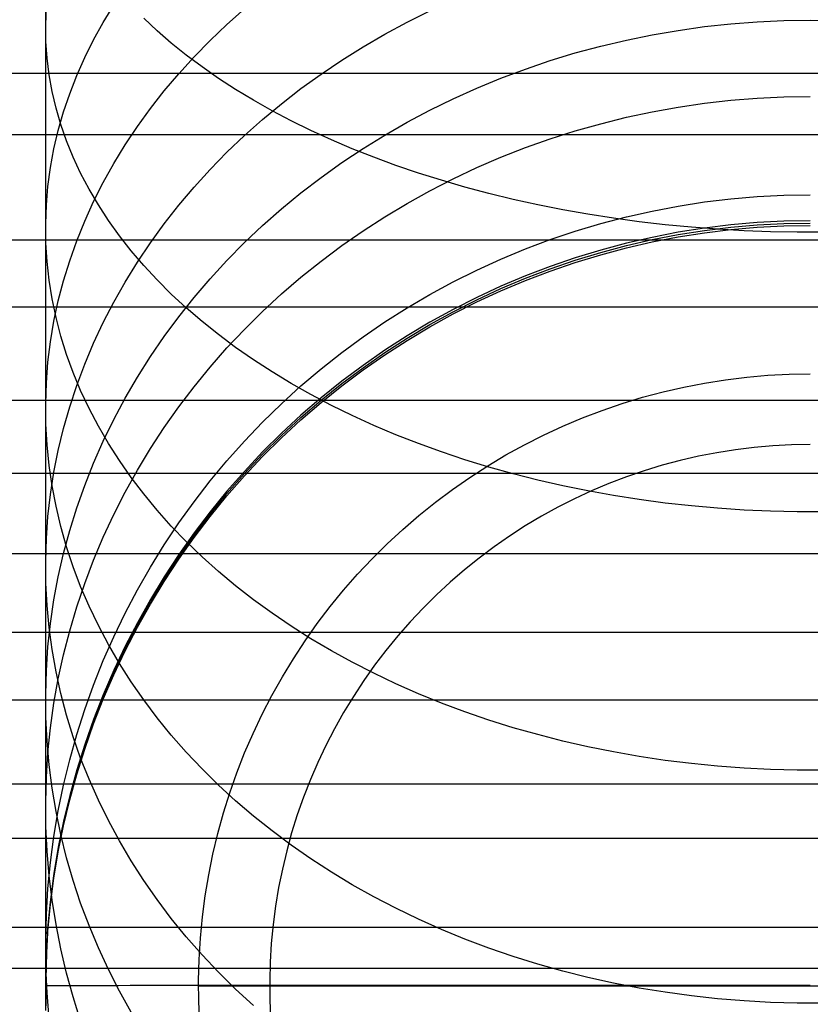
# Model space of a CAD drawing. Header units: millimetres. Extents: x -9 to 331, y -124 to 233.
# Tile 18 of 76: x 306 to 319, y -110 to -93. Entities that reach past the tile are written whole.
import ezdxf

# ---------------------------------------------------------------- set-up
doc = ezdxf.new("R2010")
doc.units = ezdxf.units.MM
doc.layers.add('Up Step Stool_Ferm Living', color=7, linetype='Continuous', true_color=0x000000)

msp = doc.modelspace()

# ---------------------------------------------------------------- linework, layer by layer
at = {"layer": 'Up Step Stool_Ferm Living'}
for p, q in [((306.095, -93.604, 129.194), (306.095, -92.463, 130.09)), ((306.096, -93.502, 129.137), (306.107, -93.228, 128.8)), ((307.036, -93.466, 122.917), (307.208, -93.185, 122.636)), ((309.058, -93.5, 117.926), (309.345, -93.246, 117.721)), ((312.004, -93.462, 113.677), (312.377, -93.275, 113.555)), ((307.917, -93.605, 137.232), (307.698, -93.399, 136.919)), ((311.639, -93.658, 113.805), (312.004, -93.462, 113.677)), ((317.296, -93.489, 110.041), (317.728, -93.455, 110.024)), ((317.728, -93.455, 110.024), (318.161, -93.435, 110.014)), ((318.161, -93.435, 110.014), (318.595, -93.429, 110.01)), ((318.595, -93.429, 110.01), (319.029, -93.435, 110.014)), ((306.095, -94.714, 128.259), (306.095, -93.604, 129.194)), ((306.099, -93.776, 129.473), (306.096, -93.502, 129.137)), ((306.878, -93.753, 123.202), (307.036, -93.466, 122.917)), ((308.149, -93.806, 137.538), (307.917, -93.605, 137.232)), ((308.784, -93.761, 118.137), (309.058, -93.5, 117.926)), ((316.01, -93.669, 110.134), (316.436, -93.596, 110.097)), ((316.436, -93.596, 110.097), (316.865, -93.536, 110.066)), ((316.865, -93.536, 110.066), (317.296, -93.489, 110.041)), ((306.118, -94.05, 129.809), (306.099, -93.776, 129.473)), ((306.734, -94.042, 123.491), (306.878, -93.753, 123.202)), ((308.521, -94.029, 118.355), (308.784, -93.761, 118.137)), ((311.283, -93.866, 113.941), (311.639, -93.658, 113.805)), ((315.168, -93.854, 110.23), (315.588, -93.755, 110.179)), ((315.588, -93.755, 110.179), (316.01, -93.669, 110.134)), ((308.394, -94.002, 137.838), (308.149, -93.806, 137.538)), ((310.936, -94.083, 114.083), (311.283, -93.866, 113.941)), ((314.753, -93.966, 110.288), (315.168, -93.854, 110.23)), ((306.152, -94.323, 130.145), (306.118, -94.05, 129.809)), ((306.604, -94.335, 123.784), (306.734, -94.042, 123.491)), ((308.27, -94.304, 118.578), (308.521, -94.029, 118.355)), ((308.651, -94.194, 138.13), (308.394, -94.002, 137.838)), ((310.597, -94.311, 114.231), (310.936, -94.083, 114.083)), ((313.937, -94.229, 110.423), (314.343, -94.091, 110.353)), ((314.343, -94.091, 110.353), (314.753, -93.966, 110.288)), ((308.92, -94.381, 138.415), (308.651, -94.194, 138.13)), ((313.537, -94.378, 110.501), (313.937, -94.229, 110.423)), ((331.056, -94.3, 143.847), (-8.925, -94.3, 143.847)), ((306.201, -94.595, 130.479), (306.152, -94.323, 130.145)), ((306.489, -94.632, 124.079), (306.604, -94.335, 123.784)), ((308.032, -94.586, 118.806), (308.27, -94.304, 118.578)), ((309.2, -94.563, 138.692), (308.92, -94.381, 138.415)), ((310.269, -94.548, 114.386), (310.597, -94.311, 114.231)), ((313.144, -94.541, 110.585), (313.537, -94.378, 110.501)), ((307.806, -94.874, 119.039), (308.032, -94.586, 118.806)), ((309.492, -94.739, 138.96), (309.2, -94.563, 138.692)), ((309.95, -94.795, 114.547), (310.269, -94.548, 114.386)), ((312.757, -94.715, 110.675), (313.144, -94.541, 110.585)), ((306.095, -95.792, 127.286), (306.095, -94.714, 128.259)), ((306.265, -94.866, 130.812), (306.201, -94.595, 130.479)), ((306.388, -94.93, 124.377), (306.489, -94.632, 124.079)), ((309.795, -94.909, 139.22), (309.492, -94.739, 138.96)), ((312.377, -94.901, 110.771), (312.757, -94.715, 110.675)), ((316.865, -94.787, 107.317), (317.296, -94.738, 107.297)), ((317.296, -94.738, 107.297), (317.728, -94.703, 107.284)), ((317.728, -94.703, 107.284), (318.161, -94.682, 107.275)), ((318.161, -94.682, 107.275), (318.595, -94.675, 107.273)), ((306.343, -95.136, 131.143), (306.265, -94.866, 130.812)), ((307.594, -95.168, 119.277), (307.806, -94.874, 119.039)), ((309.642, -95.051, 114.714), (309.95, -94.795, 114.547)), ((310.108, -95.074, 139.471), (309.795, -94.909, 139.22)), ((312.004, -95.098, 110.873), (312.377, -94.901, 110.771)), ((316.01, -94.926, 107.372), (316.436, -94.85, 107.342)), ((316.436, -94.85, 107.342), (316.865, -94.787, 107.317)), ((306.302, -95.231, 124.678), (306.388, -94.93, 124.377)), ((309.345, -95.315, 114.887), (309.642, -95.051, 114.714)), ((315.168, -95.121, 107.449), (315.588, -95.017, 107.408)), ((315.588, -95.017, 107.408), (316.01, -94.926, 107.372)), ((306.231, -95.534, 124.98), (306.302, -95.231, 124.678)), ((306.437, -95.403, 131.471), (306.343, -95.136, 131.143)), ((307.394, -95.467, 119.52), (307.594, -95.168, 119.277)), ((310.432, -95.232, 139.713), (310.108, -95.074, 139.471)), ((311.639, -95.307, 110.98), (312.004, -95.098, 110.873)), ((314.753, -95.238, 107.495), (315.168, -95.121, 107.449)), ((331.056, -95.301, 145.579), (-8.925, -95.301, 145.579)), ((309.058, -95.589, 115.065), (309.345, -95.315, 114.887)), ((310.765, -95.385, 139.945), (310.432, -95.232, 139.713)), ((311.108, -95.531, 140.167), (310.765, -95.385, 139.945)), ((311.283, -95.527, 111.094), (311.639, -95.307, 110.98)), ((313.937, -95.512, 107.604), (314.343, -95.369, 107.547)), ((314.343, -95.369, 107.547), (314.753, -95.238, 107.495)), ((306.175, -95.839, 125.284), (306.231, -95.534, 124.98)), ((306.545, -95.669, 131.797), (306.437, -95.403, 131.471)), ((307.208, -95.772, 119.767), (307.394, -95.467, 119.52)), ((310.936, -95.758, 111.213), (311.283, -95.527, 111.094)), ((311.46, -95.67, 140.379), (311.108, -95.531, 140.167)), ((313.537, -95.669, 107.666), (313.937, -95.512, 107.604)), ((306.667, -95.931, 132.12), (306.545, -95.669, 131.797)), ((308.784, -95.87, 115.249), (309.058, -95.589, 115.065)), ((311.821, -95.802, 140.581), (311.46, -95.67, 140.379)), ((313.144, -95.839, 107.733), (313.537, -95.669, 107.666)), ((306.095, -96.835, 126.278), (306.095, -95.792, 127.286)), ((306.133, -96.145, 125.589), (306.175, -95.839, 125.284)), ((307.036, -96.081, 120.018), (307.208, -95.772, 119.767)), ((308.521, -96.159, 115.437), (308.784, -95.87, 115.249)), ((310.597, -96, 111.338), (310.936, -95.758, 111.213)), ((312.189, -95.928, 140.773), (311.821, -95.802, 140.581)), ((312.757, -96.021, 107.805), (313.144, -95.839, 107.733)), ((306.804, -96.191, 132.439), (306.667, -95.931, 132.12)), ((310.269, -96.251, 111.468), (310.597, -96, 111.338)), ((312.566, -96.046, 140.953), (312.189, -95.928, 140.773)), ((312.377, -96.216, 107.882), (312.757, -96.021, 107.805)), ((306.107, -96.451, 125.895), (306.133, -96.145, 125.589)), ((306.956, -96.448, 132.755), (306.804, -96.191, 132.439)), ((306.878, -96.395, 120.272), (307.036, -96.081, 120.018)), ((308.27, -96.455, 115.631), (308.521, -96.159, 115.437)), ((312.949, -96.157, 141.123), (312.566, -96.046, 140.953)), ((313.34, -96.261, 141.281), (312.949, -96.157, 141.123)), ((309.95, -96.513, 111.603), (310.269, -96.251, 111.468)), ((312.004, -96.423, 107.964), (312.377, -96.216, 107.882)), ((313.737, -96.358, 141.428), (313.34, -96.261, 141.281)), ((314.139, -96.446, 141.563), (313.737, -96.358, 141.428)), ((316.865, -96.4, 101.708), (317.296, -96.349, 101.698)), ((317.296, -96.349, 101.698), (317.728, -96.312, 101.691)), ((317.728, -96.312, 101.691), (318.161, -96.289, 101.687)), ((318.161, -96.289, 101.687), (318.595, -96.282, 101.686)), ((306.096, -96.758, 126.201), (306.107, -96.451, 125.895)), ((306.734, -96.713, 120.53), (306.878, -96.395, 120.272)), ((307.121, -96.701, 133.066), (306.956, -96.448, 132.755)), ((308.032, -96.759, 115.829), (308.27, -96.455, 115.631)), ((309.642, -96.785, 111.743), (309.95, -96.513, 111.603)), ((311.639, -96.641, 108.05), (312.004, -96.423, 107.964)), ((314.547, -96.527, 141.686), (314.139, -96.446, 141.563)), ((316.01, -96.548, 101.735), (316.436, -96.467, 101.72)), ((316.436, -96.467, 101.72), (316.865, -96.4, 101.708)), ((311.283, -96.872, 108.141), (311.639, -96.641, 108.05)), ((314.96, -96.6, 141.798), (314.547, -96.527, 141.686)), ((315.377, -96.666, 141.897), (314.96, -96.6, 141.798)), ((315.168, -96.753, 101.773), (315.588, -96.643, 101.753)), ((315.799, -96.723, 141.984), (315.377, -96.666, 141.897)), ((315.588, -96.643, 101.753), (316.01, -96.548, 101.735)), ((306.095, -97.844, 125.234), (306.095, -96.835, 126.278)), ((306.099, -97.066, 126.508), (306.096, -96.758, 126.201)), ((306.604, -97.035, 120.79), (306.734, -96.713, 120.53)), ((307.3, -96.951, 133.372), (307.121, -96.701, 133.066)), ((307.806, -97.069, 116.032), (308.032, -96.759, 115.829)), ((309.345, -97.065, 111.888), (309.642, -96.785, 111.743)), ((314.753, -96.877, 101.796), (315.168, -96.753, 101.773)), ((316.223, -96.772, 142.059), (315.799, -96.723, 141.984)), ((316.651, -96.813, 142.122), (316.223, -96.772, 142.059)), ((316.865, -96.829, -14.982), (316.436, -96.896, -14.982)), ((317.08, -96.846, 142.172), (316.651, -96.813, 142.122)), ((317.296, -96.776, -14.982), (316.865, -96.829, -14.982)), ((316.865, -96.866, 40.622), (317.296, -96.813, 40.622)), ((317.728, -96.738, -14.982), (317.296, -96.776, -14.982)), ((317.296, -96.813, 40.622), (317.728, -96.776, 40.622)), ((317.296, -96.851, 96.226), (317.728, -96.813, 96.226)), ((318.161, -96.716, -14.982), (317.728, -96.738, -14.982)), ((317.728, -96.776, 40.622), (318.161, -96.753, 40.622)), ((317.728, -96.813, 96.226), (318.161, -96.791, 96.226)), ((318.595, -96.708, -14.982), (318.161, -96.716, -14.982)), ((318.161, -96.753, 40.622), (318.595, -96.746, 40.622)), ((318.161, -96.791, 96.226), (318.595, -96.783, 96.226)), ((307.492, -97.196, 133.674), (307.3, -96.951, 133.372)), ((310.936, -97.113, 108.237), (311.283, -96.872, 108.141)), ((314.343, -97.015, 101.821), (314.753, -96.877, 101.796)), ((316.01, -96.978, -14.982), (315.588, -97.075, -14.982)), ((316.436, -96.896, -14.982), (316.01, -96.978, -14.982)), ((316.01, -97.016, 40.622), (316.436, -96.933, 40.622)), ((316.01, -97.053, 96.226), (316.436, -96.971, 96.226)), ((316.436, -96.933, 40.622), (316.865, -96.866, 40.622)), ((316.436, -96.971, 96.226), (316.865, -96.903, 96.226)), ((316.865, -96.903, 96.226), (317.296, -96.851, 96.226)), ((317.512, -96.871, 142.21), (317.08, -96.846, 142.172)), ((317.945, -96.887, 142.235), (317.512, -96.871, 142.21)), ((318.378, -96.896, 142.248), (317.945, -96.887, 142.235)), ((318.812, -96.896, 142.248), (318.378, -96.896, 142.248)), ((331.056, -97.022, 142.167), (-8.925, -97.022, 142.167)), ((306.118, -97.372, 126.814), (306.099, -97.066, 126.508)), ((306.489, -97.36, 121.054), (306.604, -97.035, 120.79)), ((307.594, -97.386, 116.238), (307.806, -97.069, 116.032)), ((309.058, -97.355, 112.038), (309.345, -97.065, 111.888)), ((310.597, -97.366, 108.337), (310.936, -97.113, 108.237)), ((313.937, -97.167, 101.85), (314.343, -97.015, 101.821)), ((315.588, -97.075, -14.982), (315.168, -97.187, -14.982)), ((315.168, -97.225, 40.622), (315.588, -97.113, 40.622)), ((315.168, -97.262, 96.226), (315.588, -97.15, 96.226)), ((315.588, -97.113, 40.622), (316.01, -97.016, 40.622)), ((315.588, -97.15, 96.226), (316.01, -97.053, 96.226)), ((307.698, -97.438, 133.97), (307.492, -97.196, 133.674)), ((313.537, -97.333, 101.88), (313.937, -97.167, 101.85)), ((314.753, -97.313, -14.982), (314.343, -97.454, -14.982)), ((315.168, -97.187, -14.982), (314.753, -97.313, -14.982)), ((314.753, -97.351, 40.622), (315.168, -97.225, 40.622)), ((314.753, -97.388, 96.226), (315.168, -97.262, 96.226)), ((306.152, -97.679, 127.119), (306.118, -97.372, 126.814)), ((306.388, -97.688, 121.319), (306.489, -97.36, 121.054)), ((307.394, -97.709, 116.449), (307.594, -97.386, 116.238)), ((307.917, -97.674, 134.26), (307.698, -97.438, 133.97)), ((308.784, -97.654, 112.192), (309.058, -97.355, 112.038)), ((310.269, -97.629, 108.441), (310.597, -97.366, 108.337)), ((313.144, -97.513, 101.913), (313.537, -97.333, 101.88)), ((314.343, -97.454, -14.982), (313.937, -97.609, -14.983)), ((314.343, -97.491, 40.622), (314.753, -97.351, 40.622)), ((314.343, -97.529, 96.226), (314.753, -97.388, 96.226)), ((309.95, -97.903, 108.549), (310.269, -97.629, 108.441)), ((312.757, -97.705, 101.949), (313.144, -97.513, 101.913)), ((313.937, -97.609, -14.983), (313.537, -97.777, -14.983)), ((313.937, -97.646, 40.622), (314.343, -97.491, 40.622)), ((313.937, -97.683, 96.226), (314.343, -97.529, 96.226)), ((306.201, -97.984, 127.424), (306.152, -97.679, 127.119)), ((306.302, -98.018, 121.587), (306.388, -97.688, 121.319)), ((307.208, -98.037, 116.663), (307.394, -97.709, 116.449)), ((308.149, -97.906, 134.545), (307.917, -97.674, 134.26)), ((308.521, -97.96, 112.351), (308.784, -97.654, 112.192)), ((312.377, -97.911, 101.987), (312.757, -97.705, 101.949)), ((313.537, -97.777, -14.983), (313.144, -97.96, -14.983)), ((313.537, -97.815, 40.622), (313.937, -97.646, 40.622)), ((313.537, -97.852, 96.226), (313.937, -97.683, 96.226)), ((306.095, -98.816, 124.157), (306.095, -97.844, 125.234)), ((308.394, -98.132, 134.823), (308.149, -97.906, 134.545)), ((308.27, -98.275, 112.513), (308.521, -97.96, 112.351)), ((309.642, -98.188, 108.662), (309.95, -97.903, 108.549)), ((312.004, -98.13, 102.028), (312.377, -97.911, 101.987)), ((313.144, -97.96, -14.983), (312.757, -98.156, -14.983)), ((313.144, -97.997, 40.621), (313.537, -97.815, 40.622)), ((313.144, -98.034, 96.226), (313.537, -97.852, 96.226)), ((331.056, -98.121, 143.838), (-8.925, -98.121, 143.838)), ((306.265, -98.288, 127.727), (306.201, -97.984, 127.424)), ((306.231, -98.35, 121.857), (306.302, -98.018, 121.587)), ((307.036, -98.371, 116.881), (307.208, -98.037, 116.663)), ((312.757, -98.193, 40.621), (313.144, -97.997, 40.621)), ((312.757, -98.23, 96.226), (313.144, -98.034, 96.226)), ((306.343, -98.59, 128.028), (306.265, -98.288, 127.727)), ((308.032, -98.597, 112.679), (308.27, -98.275, 112.513)), ((308.651, -98.353, 135.094), (308.394, -98.132, 134.823)), ((309.345, -98.481, 108.778), (309.642, -98.188, 108.662)), ((311.639, -98.361, 102.07), (312.004, -98.13, 102.028)), ((312.757, -98.156, -14.983), (312.377, -98.365, -14.983)), ((312.377, -98.402, 40.621), (312.757, -98.193, 40.621)), ((312.377, -98.44, 96.226), (312.757, -98.23, 96.226)), ((306.175, -98.685, 122.128), (306.231, -98.35, 121.857)), ((306.878, -98.709, 117.102), (307.036, -98.371, 116.881)), ((308.92, -98.568, 135.358), (308.651, -98.353, 135.094)), ((311.283, -98.605, 102.115), (311.639, -98.361, 102.07)), ((312.377, -98.365, -14.983), (312.004, -98.587, -14.983)), ((312.004, -98.625, 40.621), (312.377, -98.402, 40.621)), ((312.004, -98.662, 96.226), (312.377, -98.44, 96.226)), ((306.437, -98.89, 128.328), (306.343, -98.59, 128.028)), ((307.806, -98.926, 112.849), (308.032, -98.597, 112.679)), ((309.2, -98.777, 135.615), (308.92, -98.568, 135.358)), ((309.058, -98.785, 108.898), (309.345, -98.481, 108.778)), ((310.936, -98.86, 102.163), (311.283, -98.605, 102.115)), ((312.004, -98.587, -14.983), (311.639, -98.822, -14.983)), ((306.133, -99.02, 122.399), (306.175, -98.685, 122.128)), ((306.734, -99.052, 117.326), (306.878, -98.709, 117.102)), ((311.639, -98.86, 40.621), (312.004, -98.625, 40.621)), ((311.639, -98.897, 96.226), (312.004, -98.662, 96.226)), ((306.095, -99.751, 123.047), (306.095, -98.816, 124.157)), ((306.545, -99.187, 128.624), (306.437, -98.89, 128.328)), ((307.594, -99.262, 113.023), (307.806, -98.926, 112.849)), ((308.784, -99.097, 109.021), (309.058, -98.785, 108.898)), ((309.492, -98.979, 135.864), (309.2, -98.777, 135.615)), ((310.597, -99.127, 102.212), (310.936, -98.86, 102.163)), ((311.639, -98.822, -14.983), (311.283, -99.07, -14.984)), ((311.283, -99.108, 40.621), (311.639, -98.86, 40.621)), ((311.283, -99.145, 96.226), (311.639, -98.897, 96.226)), ((306.107, -99.357, 122.672), (306.133, -99.02, 122.399)), ((306.604, -99.399, 117.552), (306.734, -99.052, 117.326)), ((309.795, -99.176, 136.105), (309.492, -98.979, 135.864)), ((311.283, -99.07, -14.984), (310.936, -99.33, -14.984)), ((306.667, -99.482, 128.918), (306.545, -99.187, 128.624)), ((308.521, -99.418, 109.148), (308.784, -99.097, 109.021)), ((310.108, -99.365, 136.337), (309.795, -99.176, 136.105)), ((310.269, -99.406, 102.264), (310.597, -99.127, 102.212)), ((310.936, -99.367, 40.621), (311.283, -99.108, 40.621)), ((310.936, -99.405, 96.226), (311.283, -99.145, 96.226)), ((317.556, -99.262, -22.49), (317.901, -99.232, -22.49)), ((317.556, -99.262, -22.49), (317.901, -99.232, -22.49)), ((317.901, -99.232, -22.49), (318.248, -99.214, -22.49)), ((317.901, -99.232, -22.49), (318.248, -99.214, -22.49)), ((318.248, -99.214, -22.49), (318.595, -99.208, -22.49)), ((318.248, -99.214, -22.49), (318.595, -99.208, -22.49)), ((306.096, -99.694, 122.945), (306.107, -99.357, 122.672)), ((306.489, -99.749, 117.781), (306.604, -99.399, 117.552)), ((307.394, -99.605, 113.2), (307.594, -99.262, 113.023)), ((309.95, -99.696, 102.317), (310.269, -99.406, 102.264)), ((310.432, -99.548, 136.562), (310.108, -99.365, 136.337)), ((310.936, -99.33, -14.984), (310.597, -99.602, -14.984)), ((310.597, -99.639, 40.621), (310.936, -99.367, 40.621)), ((310.597, -99.677, 96.226), (310.936, -99.405, 96.226)), ((316.527, -99.424, -22.49), (316.868, -99.358, -22.49)), ((316.527, -99.424, -22.49), (316.868, -99.358, -22.49)), ((316.868, -99.358, -22.49), (317.211, -99.304, -22.49)), ((316.868, -99.358, -22.49), (317.211, -99.304, -22.49)), ((317.211, -99.304, -22.49), (317.556, -99.262, -22.49)), ((317.211, -99.304, -22.49), (317.556, -99.262, -22.49)), ((306.804, -99.773, 129.209), (306.667, -99.482, 128.918)), ((308.27, -99.747, 109.279), (308.521, -99.418, 109.148)), ((310.765, -99.723, 136.777), (310.432, -99.548, 136.562)), ((315.854, -99.591, -22.49), (316.189, -99.502, -22.49)), ((315.854, -99.591, -22.49), (316.189, -99.502, -22.49)), ((316.189, -99.502, -22.49), (316.527, -99.424, -22.49)), ((316.189, -99.502, -22.49), (316.527, -99.424, -22.49)), ((331.056, -99.641, 140.332), (-8.925, -99.641, 140.332)), ((306.099, -100.031, 123.218), (306.096, -99.694, 122.945)), ((307.208, -99.953, 113.38), (307.394, -99.605, 113.2)), ((309.642, -99.996, 102.373), (309.95, -99.696, 102.317)), ((310.597, -99.602, -14.984), (310.269, -99.885, -14.984)), ((310.269, -99.923, 40.621), (310.597, -99.639, 40.621)), ((310.269, -99.96, 96.226), (310.597, -99.677, 96.226)), ((311.108, -99.891, 136.983), (310.765, -99.723, 136.777)), ((315.193, -99.805, -22.49), (315.522, -99.692, -22.49)), ((315.193, -99.805, -22.49), (315.522, -99.692, -22.49)), ((315.522, -99.692, -22.49), (315.854, -99.591, -22.49)), ((315.522, -99.692, -22.49), (315.854, -99.591, -22.49)), ((306.095, -100.647, 121.906), (306.095, -99.751, 123.047)), ((306.388, -100.102, 118.011), (306.489, -99.749, 117.781)), ((306.956, -100.061, 129.496), (306.804, -99.773, 129.209)), ((308.032, -100.084, 109.412), (308.27, -99.747, 109.279)), ((310.269, -99.885, -14.984), (309.95, -100.18, -14.984)), ((311.46, -100.051, 137.18), (311.108, -99.891, 136.983)), ((314.869, -99.928, -22.49), (315.193, -99.805, -22.49)), ((314.869, -99.928, -22.49), (315.193, -99.805, -22.49)), ((306.118, -100.368, 123.491), (306.099, -100.031, 123.218)), ((307.036, -100.307, 113.562), (307.208, -99.953, 113.38)), ((309.345, -100.307, 102.43), (309.642, -99.996, 102.373)), ((309.95, -100.217, 40.621), (310.269, -99.923, 40.621)), ((309.95, -100.255, 96.226), (310.269, -99.96, 96.226)), ((311.821, -100.204, 137.367), (311.46, -100.051, 137.18)), ((314.549, -100.063, -22.49), (314.869, -99.928, -22.49)), ((314.549, -100.063, -22.49), (314.869, -99.928, -22.49)), ((306.302, -100.458, 118.244), (306.388, -100.102, 118.011)), ((307.121, -100.345, 129.78), (306.956, -100.061, 129.496)), ((307.806, -100.429, 109.548), (308.032, -100.084, 109.412)), ((309.95, -100.18, -14.984), (309.642, -100.485, -14.985)), ((309.642, -100.523, 40.621), (309.95, -100.217, 40.621)), ((312.189, -100.348, 137.544), (311.821, -100.204, 137.367)), ((313.924, -100.366, -22.49), (314.234, -100.209, -22.49)), ((313.924, -100.366, -22.49), (314.234, -100.209, -22.49)), ((314.234, -100.209, -22.49), (314.549, -100.063, -22.49)), ((314.234, -100.209, -22.49), (314.549, -100.063, -22.49)), ((306.152, -100.704, 123.764), (306.118, -100.368, 123.491)), ((306.878, -100.666, 113.748), (307.036, -100.307, 113.562)), ((307.3, -100.625, 130.059), (307.121, -100.345, 129.78)), ((309.058, -100.627, 102.49), (309.345, -100.307, 102.43)), ((309.642, -100.56, 96.226), (309.95, -100.255, 96.226)), ((312.566, -100.484, 137.712), (312.189, -100.348, 137.544)), ((313.62, -100.534, -22.49), (313.924, -100.366, -22.49)), ((313.62, -100.534, -22.49), (313.924, -100.366, -22.49)), ((318.288, -100.369, -23.823), (317.982, -100.385, -23.823)), ((318.595, -100.363, -23.823), (318.288, -100.369, -23.823)), ((306.231, -100.817, 118.478), (306.302, -100.458, 118.244)), ((307.594, -100.781, 109.687), (307.806, -100.429, 109.548)), ((309.642, -100.485, -14.985), (309.345, -100.801, -14.985)), ((309.345, -100.839, 40.621), (309.642, -100.523, 40.621)), ((312.949, -100.612, 137.869), (312.566, -100.484, 137.712)), ((313.322, -100.711, -22.49), (313.62, -100.534, -22.49)), ((313.322, -100.711, -22.49), (313.62, -100.534, -22.49)), ((317.069, -100.496, -23.823), (316.768, -100.554, -23.823)), ((317.372, -100.449, -23.823), (317.069, -100.496, -23.823)), ((317.676, -100.411, -23.823), (317.372, -100.449, -23.823)), ((317.982, -100.385, -23.823), (317.676, -100.411, -23.823)), ((306.095, -101.504, 120.735), (306.095, -100.647, 121.906)), ((306.734, -101.03, 113.936), (306.878, -100.666, 113.748)), ((307.492, -100.9, 130.334), (307.3, -100.625, 130.059)), ((308.784, -100.958, 102.551), (309.058, -100.627, 102.49)), ((309.345, -100.876, 96.226), (309.642, -100.56, 96.226)), ((313.34, -100.732, 138.016), (312.949, -100.612, 137.869)), ((316.468, -100.623, -23.823), (316.172, -100.702, -23.824)), ((316.768, -100.554, -23.823), (316.468, -100.623, -23.823)), ((331.056, -100.836, 141.936), (-8.925, -100.836, 141.936)), ((306.201, -101.039, 124.035), (306.152, -100.704, 123.764)), ((306.175, -101.177, 118.713), (306.231, -100.817, 118.478)), ((307.394, -101.139, 109.829), (307.594, -100.781, 109.687)), ((309.345, -100.801, -14.985), (309.058, -101.127, -14.985)), ((309.058, -101.165, 40.62), (309.345, -100.839, 40.621)), ((313.03, -100.9, -22.49), (313.322, -100.711, -22.49)), ((313.03, -100.9, -22.49), (313.322, -100.711, -22.49)), ((313.737, -100.843, 138.152), (313.34, -100.732, 138.016)), ((314.139, -100.945, 138.277), (313.737, -100.843, 138.152)), ((315.878, -100.791, -23.824), (315.588, -100.891, -23.824)), ((316.172, -100.702, -23.824), (315.878, -100.791, -23.824)), ((307.698, -101.171, 130.603), (307.492, -100.9, 130.334)), ((308.521, -101.297, 102.613), (308.784, -100.958, 102.551)), ((309.058, -101.202, 96.226), (309.345, -100.876, 96.226)), ((312.745, -101.098, -22.49), (313.03, -100.9, -22.49)), ((312.745, -101.098, -22.49), (313.03, -100.9, -22.49)), ((314.547, -101.038, 138.392), (314.139, -100.945, 138.277)), ((315.302, -101, -23.824), (315.019, -101.119, -23.824)), ((315.588, -100.891, -23.824), (315.302, -101, -23.824)), ((306.133, -101.539, 118.949), (306.175, -101.177, 118.713)), ((306.265, -101.372, 124.305), (306.201, -101.039, 124.035)), ((306.604, -101.398, 114.126), (306.734, -101.03, 113.936)), ((307.208, -101.504, 109.973), (307.394, -101.139, 109.829)), ((307.917, -101.436, 130.868), (307.698, -101.171, 130.603)), ((309.058, -101.127, -14.985), (308.784, -101.463, -14.985)), ((308.784, -101.501, 40.62), (309.058, -101.165, 40.62)), ((312.468, -101.306, -22.49), (312.745, -101.098, -22.49)), ((312.468, -101.306, -22.49), (312.745, -101.098, -22.49)), ((314.96, -101.122, 138.495), (314.547, -101.038, 138.392)), ((315.019, -101.119, -23.824), (314.74, -101.248, -23.824)), ((315.377, -101.197, 138.587), (314.96, -101.122, 138.495)), ((308.27, -101.645, 102.678), (308.521, -101.297, 102.613)), ((308.784, -101.538, 96.226), (309.058, -101.202, 96.226)), ((312.197, -101.523, -22.49), (312.468, -101.306, -22.49)), ((312.197, -101.523, -22.49), (312.468, -101.306, -22.49)), ((314.74, -101.248, -23.824), (314.467, -101.387, -23.824)), ((315.799, -101.263, 138.668), (315.377, -101.197, 138.587)), ((316.223, -101.32, 138.738), (315.799, -101.263, 138.668)), ((316.651, -101.367, 138.796), (316.223, -101.32, 138.738)), ((306.095, -102.321, 119.535), (306.095, -101.504, 120.735)), ((306.343, -101.704, 124.574), (306.265, -101.372, 124.305)), ((306.489, -101.769, 114.318), (306.604, -101.398, 114.126)), ((307.036, -101.874, 110.12), (307.208, -101.504, 109.973)), ((308.149, -101.696, 131.127), (307.917, -101.436, 130.868)), ((308.784, -101.463, -14.985), (308.521, -101.808, -14.985)), ((308.521, -101.846, 40.62), (308.784, -101.501, 40.62)), ((314.467, -101.387, -23.824), (314.198, -101.535, -23.824)), ((317.08, -101.405, 138.843), (316.651, -101.367, 138.796)), ((317.512, -101.433, 138.878), (317.08, -101.405, 138.843)), ((317.945, -101.452, 138.901), (317.512, -101.433, 138.878)), ((318.378, -101.462, 138.913), (317.945, -101.452, 138.901)), ((318.812, -101.462, 138.913), (318.378, -101.462, 138.913)), ((306.107, -101.901, 119.186), (306.133, -101.539, 118.949)), ((308.032, -102.002, 102.744), (308.27, -101.645, 102.678)), ((308.521, -101.883, 96.226), (308.784, -101.538, 96.226)), ((311.934, -101.75, -22.49), (312.197, -101.523, -22.49)), ((311.934, -101.75, -22.49), (312.197, -101.523, -22.49)), ((314.198, -101.535, -23.824), (313.934, -101.692, -23.824)), ((306.437, -102.033, 124.841), (306.343, -101.704, 124.574)), ((306.388, -102.144, 114.511), (306.489, -101.769, 114.318)), ((308.394, -101.949, 131.38), (308.149, -101.696, 131.127)), ((308.521, -101.808, -14.985), (308.27, -102.162, -14.986)), ((311.679, -101.985, -22.49), (311.934, -101.75, -22.49)), ((311.679, -101.985, -22.49), (311.934, -101.75, -22.49)), ((313.934, -101.692, -23.824), (313.677, -101.858, -23.824)), ((306.096, -102.265, 119.423), (306.107, -101.901, 119.186)), ((306.878, -102.25, 110.268), (307.036, -101.874, 110.12)), ((308.27, -102.2, 40.62), (308.521, -101.846, 40.62)), ((308.27, -102.237, 96.226), (308.521, -101.883, 96.226)), ((308.651, -102.197, 131.627), (308.394, -101.949, 131.38)), ((311.433, -102.23, -22.49), (311.679, -101.985, -22.49)), ((311.433, -102.23, -22.49), (311.679, -101.985, -22.49)), ((313.677, -101.858, -23.824), (313.425, -102.034, -23.824)), ((331.056, -102.149, 138.348), (-8.925, -102.149, 138.348)), ((306.302, -102.522, 114.706), (306.388, -102.144, 114.511)), ((306.545, -102.36, 125.105), (306.437, -102.033, 124.841)), ((307.806, -102.366, 102.811), (308.032, -102.002, 102.744)), ((313.425, -102.034, -23.824), (313.179, -102.217, -23.825)), ((306.099, -102.628, 119.66), (306.096, -102.265, 119.423)), ((306.734, -102.631, 110.419), (306.878, -102.25, 110.268)), ((308.27, -102.162, -14.986), (308.032, -102.525, -14.986)), ((308.032, -102.562, 40.62), (308.27, -102.2, 40.62)), ((308.032, -102.6, 96.226), (308.27, -102.237, 96.226)), ((308.92, -102.438, 131.867), (308.651, -102.197, 131.627)), ((311.195, -102.483, -22.49), (311.433, -102.23, -22.49)), ((311.195, -102.483, -22.49), (311.433, -102.23, -22.49)), ((313.179, -102.217, -23.825), (312.94, -102.409, -23.825)), ((306.095, -103.096, 118.308), (306.095, -102.321, 119.535)), ((306.667, -102.683, 125.367), (306.545, -102.36, 125.105)), ((307.594, -102.738, 102.88), (307.806, -102.366, 102.811)), ((309.2, -102.672, 132.101), (308.92, -102.438, 131.867)), ((312.94, -102.409, -23.825), (312.708, -102.61, -23.825)), ((306.118, -102.991, 119.897), (306.099, -102.628, 119.66)), ((306.231, -102.903, 114.903), (306.302, -102.522, 114.706)), ((306.604, -103.016, 110.571), (306.734, -102.631, 110.419)), ((308.032, -102.525, -14.986), (307.806, -102.896, -14.986)), ((307.806, -102.933, 40.62), (308.032, -102.562, 40.62)), ((307.806, -102.971, 96.226), (308.032, -102.6, 96.226)), ((310.966, -102.743, -22.49), (311.195, -102.483, -22.49)), ((310.966, -102.743, -22.49), (311.195, -102.483, -22.49)), ((312.708, -102.61, -23.825), (312.482, -102.818, -23.825)), ((306.804, -103.003, 125.626), (306.667, -102.683, 125.367)), ((307.394, -103.117, 102.95), (307.594, -102.738, 102.88)), ((309.492, -102.9, 132.328), (309.2, -102.672, 132.101)), ((310.746, -103.012, -22.49), (310.966, -102.743, -22.49)), ((310.746, -103.012, -22.49), (310.966, -102.743, -22.49)), ((306.175, -103.285, 115.1), (306.231, -102.903, 114.903)), ((307.806, -102.896, -14.986), (307.594, -103.274, -14.986)), ((307.594, -103.311, 40.62), (307.806, -102.933, 40.62)), ((309.795, -103.12, 132.547), (309.492, -102.9, 132.328)), ((312.482, -102.818, -23.825), (312.264, -103.034, -23.825)), ((306.095, -103.829, 117.055), (306.095, -103.096, 118.308)), ((306.152, -103.353, 120.133), (306.118, -102.991, 119.897)), ((306.489, -103.405, 110.725), (306.604, -103.016, 110.571)), ((306.956, -103.319, 125.882), (306.804, -103.003, 125.626)), ((307.594, -103.349, 96.226), (307.806, -102.971, 96.226)), ((310.536, -103.288, -22.49), (310.746, -103.012, -22.49)), ((310.536, -103.288, -22.49), (310.746, -103.012, -22.49)), ((312.264, -103.034, -23.825), (312.054, -103.258, -23.825)), ((307.208, -103.503, 103.021), (307.394, -103.117, 102.95)), ((307.594, -103.274, -14.986), (307.394, -103.659, -14.987)), ((310.108, -103.332, 132.759), (309.795, -103.12, 132.547)), ((312.054, -103.258, -23.825), (311.852, -103.488, -23.825)), ((331.056, -103.435, 139.879), (-8.925, -103.435, 139.879)), ((306.133, -103.669, 115.298), (306.175, -103.285, 115.1)), ((306.201, -103.714, 120.369), (306.152, -103.353, 120.133)), ((306.388, -103.797, 110.88), (306.489, -103.405, 110.725)), ((307.121, -103.631, 126.135), (306.956, -103.319, 125.882)), ((307.394, -103.697, 40.62), (307.594, -103.311, 40.62)), ((307.394, -103.734, 96.226), (307.594, -103.349, 96.226)), ((310.432, -103.537, 132.964), (310.108, -103.332, 132.759)), ((310.335, -103.572, -22.49), (310.536, -103.288, -22.49)), ((310.335, -103.572, -22.49), (310.536, -103.288, -22.49)), ((307.036, -103.894, 103.094), (307.208, -103.503, 103.021)), ((310.144, -103.862, -22.49), (310.335, -103.572, -22.49)), ((310.144, -103.862, -22.49), (310.335, -103.572, -22.49)), ((310.765, -103.733, 133.16), (310.432, -103.537, 132.964)), ((311.852, -103.488, -23.825), (311.657, -103.726, -23.826)), ((306.107, -104.053, 115.497), (306.133, -103.669, 115.298)), ((306.265, -104.074, 120.604), (306.201, -103.714, 120.369)), ((307.3, -103.938, 126.384), (307.121, -103.631, 126.135)), ((307.394, -103.659, -14.987), (307.208, -104.051, -14.987)), ((307.208, -104.089, 40.619), (307.394, -103.697, 40.62)), ((307.208, -104.126, 96.226), (307.394, -103.734, 96.226)), ((311.108, -103.921, 133.347), (310.765, -103.733, 133.16)), ((311.657, -103.726, -23.826), (311.472, -103.97, -23.826)), ((306.095, -104.518, 115.779), (306.095, -103.829, 117.055)), ((306.302, -104.192, 111.037), (306.388, -103.797, 110.88)), ((306.878, -104.292, 103.167), (307.036, -103.894, 103.094)), ((309.964, -104.158, -22.49), (310.144, -103.862, -22.49)), ((309.964, -104.158, -22.49), (310.144, -103.862, -22.49)), ((306.096, -104.439, 115.696), (306.107, -104.053, 115.497)), ((306.343, -104.431, 120.837), (306.265, -104.074, 120.604)), ((307.208, -104.051, -14.987), (307.036, -104.45, -14.987)), ((307.492, -104.24, 126.629), (307.3, -103.938, 126.384)), ((311.46, -104.101, 133.527), (311.108, -103.921, 133.347)), ((311.472, -103.97, -23.826), (311.294, -104.22, -23.826)), ((306.231, -104.59, 111.194), (306.302, -104.192, 111.037)), ((307.036, -104.487, 40.619), (307.208, -104.089, 40.619)), ((307.036, -104.525, 96.226), (307.208, -104.126, 96.226)), ((307.698, -104.536, 126.869), (307.492, -104.24, 126.629)), ((309.794, -104.461, -22.49), (309.964, -104.158, -22.49)), ((309.794, -104.461, -22.49), (309.964, -104.158, -22.49)), ((311.294, -104.22, -23.826), (311.126, -104.477, -23.826)), ((311.821, -104.272, 133.697), (311.46, -104.101, 133.527)), ((306.734, -104.694, 103.242), (306.878, -104.292, 103.167)), ((312.189, -104.434, 133.859), (311.821, -104.272, 133.697)), ((331.056, -104.537, 136.221), (-8.925, -104.537, 136.221)), ((306.095, -105.164, 114.479), (306.095, -104.518, 115.779)), ((306.099, -104.824, 115.895), (306.096, -104.439, 115.696)), ((306.437, -104.786, 121.069), (306.343, -104.431, 120.837)), ((307.036, -104.45, -14.987), (306.878, -104.854, -14.987)), ((306.878, -104.891, 40.619), (307.036, -104.487, 40.619)), ((306.878, -104.929, 96.226), (307.036, -104.525, 96.226)), ((307.917, -104.827, 127.105), (307.698, -104.536, 126.869)), ((309.634, -104.769, -22.49), (309.794, -104.461, -22.49)), ((309.634, -104.769, -22.49), (309.794, -104.461, -22.49)), ((311.126, -104.477, -23.826), (310.966, -104.739, -23.826)), ((312.566, -104.587, 134.011), (312.189, -104.434, 133.859)), ((306.175, -104.991, 111.352), (306.231, -104.59, 111.194)), ((306.604, -105.101, 103.317), (306.734, -104.694, 103.242)), ((312.949, -104.73, 134.154), (312.566, -104.587, 134.011)), ((306.118, -105.209, 116.094), (306.099, -104.824, 115.895)), ((306.545, -105.138, 121.298), (306.437, -104.786, 121.069)), ((306.878, -104.854, -14.987), (306.734, -105.263, -14.988)), ((308.149, -105.112, 127.336), (307.917, -104.827, 127.105)), ((309.486, -105.083, -22.49), (309.634, -104.769, -22.49)), ((309.486, -105.083, -22.49), (309.634, -104.769, -22.49)), ((310.966, -104.739, -23.826), (310.816, -105.006, -23.826)), ((313.34, -104.864, 134.288), (312.949, -104.73, 134.154)), ((313.737, -104.989, 134.412), (313.34, -104.864, 134.288)), ((306.133, -105.392, 111.511), (306.175, -104.991, 111.352)), ((306.734, -105.301, 40.619), (306.878, -104.891, 40.619)), ((306.734, -105.338, 96.226), (306.878, -104.929, 96.226)), ((310.816, -105.006, -23.826), (310.675, -105.279, -23.827)), ((314.139, -105.103, 134.526), (313.737, -104.989, 134.412)), ((306.095, -105.765, 113.158), (306.095, -105.164, 114.479)), ((306.489, -105.513, 103.393), (306.604, -105.101, 103.317)), ((306.667, -105.486, 121.526), (306.545, -105.138, 121.298)), ((308.394, -105.391, 127.561), (308.149, -105.112, 127.336)), ((309.348, -105.401, -22.49), (309.486, -105.083, -22.49)), ((309.348, -105.401, -22.49), (309.486, -105.083, -22.49)), ((314.547, -105.208, 134.63), (314.139, -105.103, 134.526)), ((306.152, -105.594, 116.293), (306.118, -105.209, 116.094)), ((306.734, -105.263, -14.988), (306.604, -105.677, -14.988)), ((306.604, -105.715, 40.619), (306.734, -105.301, 40.619)), ((306.604, -105.752, 96.226), (306.734, -105.338, 96.226)), ((310.675, -105.279, -23.827), (310.544, -105.556, -23.827)), ((314.96, -105.302, 134.725), (314.547, -105.208, 134.63)), ((315.377, -105.386, 134.809), (314.96, -105.302, 134.725)), ((306.107, -105.795, 111.67), (306.133, -105.392, 111.511)), ((306.388, -105.928, 103.47), (306.489, -105.513, 103.393)), ((306.804, -105.831, 121.751), (306.667, -105.486, 121.526)), ((308.651, -105.662, 127.782), (308.394, -105.391, 127.561)), ((309.222, -105.725, -22.49), (309.348, -105.401, -22.49)), ((309.222, -105.725, -22.49), (309.348, -105.401, -22.49)), ((315.799, -105.46, 134.882), (315.377, -105.386, 134.809)), ((316.223, -105.524, 134.946), (315.799, -105.46, 134.882)), ((316.651, -105.577, 134.999), (316.223, -105.524, 134.946)), ((306.201, -105.977, 116.49), (306.152, -105.594, 116.293)), ((306.604, -105.677, -14.988), (306.489, -106.095, -14.988)), ((308.92, -105.927, 127.996), (308.651, -105.662, 127.782)), ((310.544, -105.556, -23.827), (310.422, -105.838, -23.827)), ((317.08, -105.619, 135.041), (316.651, -105.577, 134.999)), ((317.512, -105.651, 135.073), (317.08, -105.619, 135.041)), ((317.945, -105.672, 135.094), (317.512, -105.651, 135.073)), ((318.378, -105.683, 135.105), (317.945, -105.672, 135.094)), ((318.812, -105.683, 135.105), (318.378, -105.683, 135.105)), ((306.095, -106.32, 111.817), (306.095, -105.765, 113.158)), ((306.096, -106.198, 111.83), (306.107, -105.795, 111.67)), ((306.489, -106.133, 40.619), (306.604, -105.715, 40.619)), ((306.489, -106.17, 96.226), (306.604, -105.752, 96.226)), ((306.956, -106.172, 121.973), (306.804, -105.831, 121.751)), ((309.106, -106.052, -22.49), (309.222, -105.725, -22.49)), ((309.106, -106.052, -22.49), (309.222, -105.725, -22.49)), ((310.422, -105.838, -23.827), (310.31, -106.123, -23.827)), ((331.056, -105.91, 137.675), (-8.925, -105.91, 137.675)), ((306.265, -106.358, 116.687), (306.201, -105.977, 116.49)), ((306.302, -106.346, 103.547), (306.388, -105.928, 103.47)), ((309.2, -106.184, 128.204), (308.92, -105.927, 127.996)), ((306.489, -106.095, -14.988), (306.388, -106.517, -14.989)), ((306.388, -106.555, 40.619), (306.489, -106.133, 40.619)), ((306.388, -106.592, 96.226), (306.489, -106.17, 96.226)), ((309.002, -106.383, -22.49), (309.106, -106.052, -22.49)), ((309.002, -106.383, -22.49), (309.106, -106.052, -22.49)), ((310.31, -106.123, -23.827), (310.208, -106.413, -23.827)), ((306.095, -106.829, 110.458), (306.095, -106.32, 111.817)), ((306.099, -106.602, 111.989), (306.096, -106.198, 111.83)), ((307.121, -106.508, 122.192), (306.956, -106.172, 121.973)), ((309.492, -106.434, 128.407), (309.2, -106.184, 128.204)), ((306.231, -106.767, 103.625), (306.302, -106.346, 103.547)), ((306.343, -106.737, 116.883), (306.265, -106.358, 116.687)), ((308.91, -106.718, -22.49), (309.002, -106.383, -22.49)), ((308.91, -106.718, -22.49), (309.002, -106.383, -22.49)), ((309.795, -106.675, 128.602), (309.492, -106.434, 128.407)), ((310.208, -106.413, -23.827), (310.116, -106.705, -23.828)), ((306.118, -107.005, 112.149), (306.099, -106.602, 111.989)), ((306.388, -106.517, -14.989), (306.302, -106.943, -14.989)), ((306.302, -106.98, 40.618), (306.388, -106.555, 40.619)), ((306.302, -107.018, 96.226), (306.388, -106.592, 96.226)), ((307.3, -106.839, 122.408), (307.121, -106.508, 122.192)), ((331.056, -106.798, 133.959), (-8.925, -106.798, 133.959)), ((306.175, -107.19, 103.703), (306.231, -106.767, 103.625)), ((306.437, -107.114, 117.077), (306.343, -106.737, 116.883)), ((308.83, -107.056, -22.49), (308.91, -106.718, -22.49)), ((308.83, -107.056, -22.49), (308.91, -106.718, -22.49)), ((310.108, -106.908, 128.791), (309.795, -106.675, 128.602)), ((310.116, -106.705, -23.828), (310.035, -107.001, -23.828)), ((306.095, -107.292, 109.083), (306.095, -106.829, 110.458)), ((306.302, -106.943, -14.989), (306.231, -107.371, -14.989)), ((307.492, -107.164, 122.621), (307.3, -106.839, 122.408)), ((310.432, -107.133, 128.973), (310.108, -106.908, 128.791)), ((306.152, -107.407, 112.308), (306.118, -107.005, 112.149)), ((306.231, -107.408, 40.618), (306.302, -106.98, 40.618)), ((306.231, -107.446, 96.226), (306.302, -107.018, 96.226)), ((306.545, -107.487, 117.27), (306.437, -107.114, 117.077)), ((308.761, -107.396, -22.49), (308.83, -107.056, -22.49)), ((308.761, -107.396, -22.49), (308.83, -107.056, -22.49)), ((310.035, -107.001, -23.828), (309.964, -107.3, -23.828)), ((310.765, -107.349, 129.148), (310.432, -107.133, 128.973)), ((306.095, -107.707, 107.692), (306.095, -107.292, 109.083)), ((306.133, -107.615, 103.782), (306.175, -107.19, 103.703)), ((307.698, -107.484, 122.83), (307.492, -107.164, 122.621)), ((306.201, -107.808, 112.467), (306.152, -107.407, 112.308)), ((306.231, -107.371, -14.989), (306.175, -107.801, -14.989)), ((306.175, -107.838, 40.618), (306.231, -107.408, 40.618)), ((306.175, -107.876, 96.226), (306.231, -107.446, 96.226)), ((308.704, -107.738, -22.49), (308.761, -107.396, -22.49)), ((308.704, -107.738, -22.49), (308.761, -107.396, -22.49)), ((309.964, -107.3, -23.828), (309.903, -107.6, -23.828)), ((311.108, -107.555, 129.315), (310.765, -107.349, 129.148)), ((306.107, -108.04, 103.861), (306.133, -107.615, 103.782)), ((306.667, -107.857, 117.461), (306.545, -107.487, 117.27)), ((307.917, -107.798, 123.034), (307.698, -107.484, 122.83)), ((309.903, -107.6, -23.828), (309.852, -107.903, -23.828)), ((311.46, -107.752, 129.475), (311.108, -107.555, 129.315)), ((306.095, -108.075, 106.288), (306.095, -107.707, 107.692)), ((308.659, -108.082, -22.49), (308.704, -107.738, -22.49)), ((308.659, -108.082, -22.49), (308.704, -107.738, -22.49)), ((311.821, -107.94, 129.627), (311.46, -107.752, 129.475)), ((306.175, -107.801, -14.989), (306.133, -108.233, -14.99)), ((306.133, -108.27, 40.618), (306.175, -107.838, 40.618)), ((306.133, -108.308, 96.226), (306.175, -107.876, 96.226)), ((306.265, -108.207, 112.624), (306.201, -107.808, 112.467)), ((306.804, -108.223, 117.65), (306.667, -107.857, 117.461)), ((308.149, -108.105, 123.235), (307.917, -107.798, 123.034)), ((309.852, -107.903, -23.828), (309.813, -108.207, -23.829)), ((312.189, -108.118, 129.771), (311.821, -107.94, 129.627)), ((306.095, -108.394, 104.873), (306.095, -108.075, 106.288)), ((306.096, -108.467, 103.94), (306.107, -108.04, 103.861)), ((308.626, -108.428, -22.49), (308.659, -108.082, -22.49)), ((308.626, -108.428, -22.49), (308.659, -108.082, -22.49)), ((331.056, -108.253, 135.331), (-8.925, -108.253, 135.331)), ((306.133, -108.233, -14.99), (306.107, -108.666, -14.99)), ((306.343, -108.604, 112.781), (306.265, -108.207, 112.624)), ((306.956, -108.584, 117.837), (306.804, -108.223, 117.65)), ((308.394, -108.405, 123.431), (308.149, -108.105, 123.235)), ((309.813, -108.207, -23.829), (309.783, -108.513, -23.829)), ((312.566, -108.285, 129.907), (312.189, -108.118, 129.771)), ((306.095, -108.665, 103.447), (306.095, -108.394, 104.873)), ((306.107, -108.703, 40.618), (306.133, -108.27, 40.618)), ((306.107, -108.741, 96.226), (306.133, -108.308, 96.226)), ((308.651, -108.698, 123.622), (308.394, -108.405, 123.431)), ((312.949, -108.443, 130.035), (312.566, -108.285, 129.907)), ((306.099, -108.894, 104.018), (306.096, -108.467, 103.94)), ((308.605, -108.774, -22.49), (308.626, -108.428, -22.49)), ((308.605, -108.774, -22.49), (308.626, -108.428, -22.49)), ((309.783, -108.513, -23.829), (309.765, -108.819, -23.829)), ((313.34, -108.59, 130.154), (312.949, -108.443, 130.035)), ((306.095, -108.887, 102.013), (306.095, -108.665, 103.447)), ((306.107, -108.666, -14.99), (306.096, -109.1, -14.99)), ((306.096, -109.137, 40.618), (306.107, -108.703, 40.618)), ((306.096, -109.175, 96.226), (306.107, -108.741, 96.226)), ((306.437, -108.998, 112.937), (306.343, -108.604, 112.781)), ((307.121, -108.941, 118.021), (306.956, -108.584, 117.837)), ((308.92, -108.983, 123.808), (308.651, -108.698, 123.622)), ((313.737, -108.726, 130.264), (313.34, -108.59, 130.154)), ((314.139, -108.852, 130.366), (313.737, -108.726, 130.264)), ((306.095, -109.06, 100.572), (306.095, -108.887, 102.013)), ((306.118, -109.32, 104.097), (306.099, -108.894, 104.018)), ((308.596, -109.121, -22.49), (308.605, -108.774, -22.49)), ((308.596, -109.121, -22.49), (308.605, -108.774, -22.49)), ((309.765, -108.819, -23.829), (309.757, -109.126, -23.829)), ((314.547, -108.967, 130.459), (314.139, -108.852, 130.366)), ((331.056, -108.924, 131.569), (-8.925, -108.924, 131.569)), ((306.095, -109.184, 99.126), (306.095, -109.06, 100.572)), ((306.545, -109.389, 113.092), (306.437, -108.998, 112.937)), ((307.3, -109.292, 118.202), (307.121, -108.941, 118.021)), ((309.2, -109.26, 123.989), (308.92, -108.983, 123.808)), ((314.96, -109.07, 130.543), (314.547, -108.967, 130.459)), ((306.095, -109.258, 97.677), (306.095, -109.184, 99.126)), ((306.095, -109.208, -14.99), (306.095, -109.283, 96.226)), ((306.102, -109.208, -15.414), (306.095, -109.208, -14.99)), ((306.096, -109.1, -14.99), (306.099, -109.534, -14.991)), ((306.099, -109.571, 40.618), (306.096, -109.137, 40.618)), ((306.099, -109.609, 96.226), (306.096, -109.175, 96.226)), ((306.124, -109.208, -15.836), (306.102, -109.208, -15.414)), ((306.16, -109.207, -16.258), (306.124, -109.208, -15.836)), ((306.21, -109.207, -16.679), (306.16, -109.207, -16.258)), ((306.274, -109.207, -17.097), (306.21, -109.207, -16.679)), ((306.352, -109.207, -17.513), (306.274, -109.207, -17.097)), ((306.445, -109.206, -17.926), (306.352, -109.207, -17.513)), ((306.551, -109.206, -18.336), (306.445, -109.206, -17.926)), ((306.671, -109.206, -18.742), (306.551, -109.206, -18.336)), ((306.805, -109.205, -19.143), (306.671, -109.206, -18.742)), ((306.953, -109.205, -19.54), (306.805, -109.205, -19.143)), ((307.113, -109.205, -19.932), (306.953, -109.205, -19.54)), ((307.287, -109.205, -20.318), (307.113, -109.205, -19.932)), ((307.474, -109.204, -20.698), (307.287, -109.205, -20.318)), ((307.674, -109.204, -21.071), (307.474, -109.204, -20.698)), ((307.886, -109.204, -21.437), (307.674, -109.204, -21.071)), ((308.11, -109.204, -21.796), (307.886, -109.204, -21.437)), ((308.347, -109.203, -22.147), (308.11, -109.204, -21.796)), ((308.595, -109.203, -22.49), (308.347, -109.203, -22.147)), ((308.859, -109.203, -22.829), (308.595, -109.203, -22.49)), ((308.595, -109.208, -22.49), (328.595, -109.208, -22.49)), ((308.599, -109.469, -22.49), (308.596, -109.121, -22.49)), ((308.599, -109.469, -22.49), (308.596, -109.121, -22.49)), ((309.134, -109.203, -23.159), (308.859, -109.203, -22.829)), ((309.42, -109.203, -23.479), (309.134, -109.203, -23.159)), ((309.717, -109.202, -23.789), (309.42, -109.203, -23.479)), ((310.024, -109.202, -24.089), (309.717, -109.202, -23.789)), ((309.757, -109.126, -23.829), (309.759, -109.432, -23.829)), ((310.341, -109.202, -24.378), (310.024, -109.202, -24.089)), ((310.669, -109.202, -24.656), (310.341, -109.202, -24.378)), ((311.005, -109.202, -24.922), (310.669, -109.202, -24.656)), ((311.351, -109.201, -25.177), (311.005, -109.202, -24.922)), ((311.705, -109.201, -25.42), (311.351, -109.201, -25.177)), ((312.067, -109.201, -25.65), (311.705, -109.201, -25.42)), ((312.437, -109.201, -25.868), (312.067, -109.201, -25.65)), ((312.814, -109.201, -26.073), (312.437, -109.201, -25.868)), ((313.198, -109.201, -26.265), (312.814, -109.201, -26.073)), ((313.588, -109.201, -26.444), (313.198, -109.201, -26.265)), ((313.984, -109.2, -26.609), (313.588, -109.201, -26.444)), ((314.386, -109.2, -26.76), (313.984, -109.2, -26.609)), ((314.793, -109.2, -26.898), (314.386, -109.2, -26.76)), ((315.204, -109.2, -27.022), (314.793, -109.2, -26.898)), ((315.377, -109.163, 130.618), (314.96, -109.07, 130.543)), ((315.619, -109.2, -27.131), (315.204, -109.2, -27.022)), ((315.799, -109.244, 130.684), (315.377, -109.163, 130.618)), ((316.038, -109.2, -27.226), (315.619, -109.2, -27.131)), ((316.459, -109.2, -27.307), (316.038, -109.2, -27.226)), ((316.883, -109.2, -27.373), (316.459, -109.2, -27.307)), ((317.31, -109.2, -27.424), (316.883, -109.2, -27.373)), ((317.737, -109.2, -27.461), (317.31, -109.2, -27.424)), ((318.166, -109.2, -27.483), (317.737, -109.2, -27.461)), ((318.595, -109.2, -27.49), (318.166, -109.2, -27.483)), ((306.095, -109.283, 96.226), (306.095, -109.258, 97.677)), ((306.152, -109.745, 104.176), (306.118, -109.32, 104.097)), ((307.492, -109.637, 118.381), (307.3, -109.292, 118.202)), ((309.492, -109.529, 124.165), (309.2, -109.26, 123.989)), ((316.223, -109.313, 130.74), (315.799, -109.244, 130.684)), ((316.651, -109.372, 130.787), (316.223, -109.313, 130.74)), ((317.08, -109.418, 130.825), (316.651, -109.372, 130.787)), ((306.667, -109.776, 113.245), (306.545, -109.389, 113.092)), ((308.614, -109.815, -22.49), (308.599, -109.469, -22.49)), ((308.614, -109.815, -22.49), (308.599, -109.469, -22.49)), ((309.759, -109.432, -23.829), (309.773, -109.739, -23.83)), ((317.512, -109.453, 130.853), (317.08, -109.418, 130.825)), ((317.945, -109.477, 130.872), (317.512, -109.453, 130.853)), ((318.378, -109.488, 130.882), (317.945, -109.477, 130.872)), ((318.812, -109.488, 130.882), (318.378, -109.488, 130.882))]:
    msp.add_line(p, q, dxfattribs=at)

doc.saveas('drawing.dxf')
